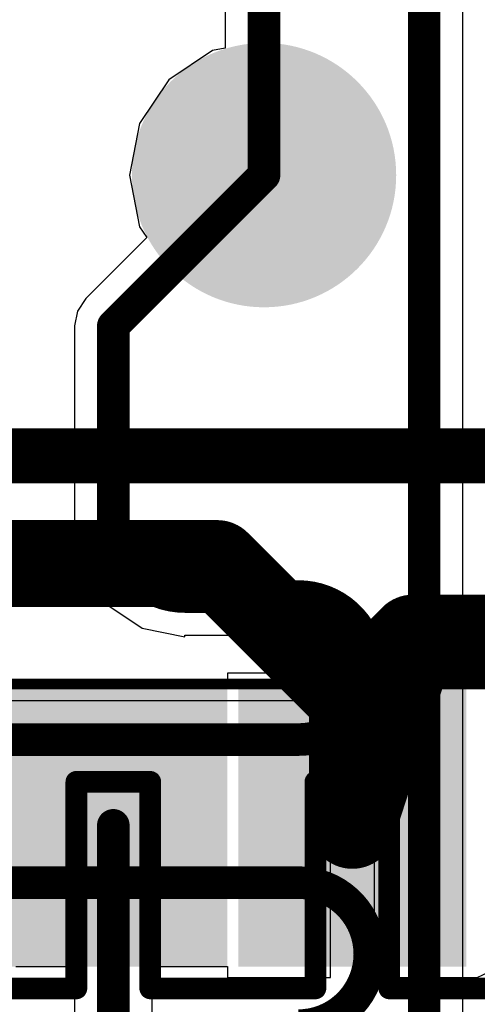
# Model space of a CAD drawing. Header units: millimetres. Extents: x 9.4 to 105.2, y 7.6 to 67.1.
# Tile 38 of 152: x 50.8 to 52.9, y 19.6 to 24.1. Entities that reach past the tile are written whole.
import ezdxf

# ---------------------------------------------------------------- set-up
doc = ezdxf.new("R2010")
doc.units = ezdxf.units.MM
for name, color, linetype in [('BottomLayer', 5, 'Continuous'), ('BottomOverlay', 54, 'Continuous'), ('BottomPaste', 16, 'Continuous'), ('BottomSolder', 6, 'Continuous'), ('Mechanical13', 56, 'Continuous'), ('Mechanical15', 56, 'Continuous'), ('TopLayer', 1, 'Continuous'), ('TopPaste', 8, 'Continuous'), ('TopSolder', 216, 'Continuous')]:
    doc.layers.add(name, color=color, linetype=linetype)

msp = doc.modelspace()

# ---------------------------------------------------------------- hatches: boundary and pattern name
at = {"layer": 'BottomLayer'}
h = msp.add_hatch(color=5, dxfattribs=at)
edge = h.paths.add_edge_path()
edge.add_arc((51.8922, 23.3895), 0.508, 0, 360)
at = {"layer": 'BottomPaste'}
h = msp.add_hatch(color=16, dxfattribs=at)
edge = h.paths.add_edge_path()
edge.add_arc((51.8922, 23.3895), 0.458, 0, 360)
at = {"layer": 'BottomSolder'}
h = msp.add_hatch(color=6, dxfattribs=at)
edge = h.paths.add_edge_path()
edge.add_arc((51.8922, 23.3895), 0.608, 0, 360)
at = {"layer": 'TopLayer'}
for points in [[(51.6235, 19.8485), (50.7735, 19.8485), (50.7735, 20.9485), (51.6235, 20.9485)], [(52.7235, 19.8485), (51.8735, 19.8485), (51.8735, 20.9485), (52.7235, 20.9485)]]:
    msp.add_hatch(color=1, dxfattribs=at).paths.add_polyline_path(points)
at = {"layer": 'TopPaste'}
for points in [[(51.5735, 19.8985), (50.8235, 19.8985), (50.8235, 20.8985), (51.5735, 20.8985)], [(52.6735, 19.8985), (51.9235, 19.8985), (51.9235, 20.8985), (52.6735, 20.8985)]]:
    msp.add_hatch(color=8, dxfattribs=at).paths.add_polyline_path(points)
at = {"layer": 'TopSolder'}
for points in [[(51.7235, 19.7485), (50.6735, 19.7485), (50.6735, 21.0485), (51.7235, 21.0485)], [(52.8235, 19.7485), (51.7735, 19.7485), (51.7735, 21.0485), (52.8235, 21.0485)]]:
    msp.add_hatch(color=216, dxfattribs=at).paths.add_polyline_path(points)

# ---------------------------------------------------------------- linework, layer by layer
at = {"layer": 'BottomLayer'}
for p, q in [((51.7138, 25.7302), (51.7138, 23.9739)), ((52.8072, 17.8816), (52.8072, 25.3261)), ((51.655, 23.9622), (51.4539, 23.8278)), ((51.7138, 23.9739), (51.655, 23.9622)), ((51.4539, 23.8278), (51.3195, 23.6267)), ((51.3195, 23.6267), (51.2723, 23.3895)), ((51.2723, 23.3895), (51.3195, 23.1523)), ((51.3195, 23.1523), (51.3528, 23.1024)), ((51.3528, 23.1024), (51.0724, 22.822)), ((51.0724, 22.822), (51.0337, 22.7641)), ((51.0337, 22.7641), (51.0201, 22.6958)), ((51.0201, 22.6958), (51.0201, 21.78)), ((51.0201, 21.78), (51.0137, 21.78)), ((51.0137, 21.78), (51.0528, 21.5834)), ((51.0528, 21.5834), (51.1642, 21.4167)), ((51.1642, 21.4167), (51.3309, 21.3053)), ((51.3309, 21.3053), (51.5275, 21.2661)), ((51.5275, 21.2661), (51.5275, 21.2726)), ((51.5275, 21.2726), (52.0498, 21.2726)), ((52.0498, 21.2726), (52.0537, 21.2734)), ((52.0537, 21.2734), (52.1579, 21.2302)), ((52.1579, 21.2302), (52.2011, 21.1259)), ((52.2011, 21.1181), (52.1579, 21.0139)), ((52.2011, 21.1259), (52.2004, 21.122)), ((52.2004, 21.122), (52.2011, 21.1181)), ((52.0498, 20.9714), (49.5775, 20.9714)), ((52.0537, 20.9707), (52.0498, 20.9714)), ((52.1579, 21.0139), (52.0537, 20.9707))]:
    msp.add_line(p, q, dxfattribs=at)
at = {"layer": 'BottomLayer', "const_width": 0.15}
for points in [[(51.8922, 23.3895), (51.8922, 25.7302)], [(52.6288, 17.8816), (52.6288, 25.4)], [(51.1985, 22.6958), (51.8922, 23.3895)], [(51.1985, 22.479), (51.1985, 22.6958)], [(51.1985, 21.78), (51.1985, 22.479)], [(51.5275, 21.451), (52.0498, 21.451)], [(52.3788, 21.122), (52.3788, 21.122)], [(49.5775, 20.793), (52.0498, 20.793)], [(49.5775, 20.135), (52.0498, 20.135)], [(52.3788, 19.806), (52.3788, 19.806)]]:
    msp.add_lwpolyline(points, dxfattribs=at)
at = {"layer": 'BottomLayer', "const_width": 0.075}
for points in [[(51.8547, 23.3895, 1), (51.9297, 23.3895, 1)], [(51.8547, 23.3895, 1), (51.9297, 23.3895, 1)], [(51.161, 22.6958, 1), (51.236, 22.6958, 1)], [(51.161, 22.6958, 1), (51.236, 22.6958, 1)], [(51.161, 22.479, 1), (51.236, 22.479, 1)], [(51.161, 22.479, 1), (51.236, 22.479, 1)], [(51.161, 21.78, 1), (51.236, 21.78, 1)], [(51.161, 21.78, 1), (51.236, 21.78, 1)], [(51.49, 21.451, 1), (51.565, 21.451, 1)], [(51.49, 21.451, 1), (51.565, 21.451, 1)], [(52.0123, 21.451, 1), (52.0873, 21.451, 1)], [(52.0123, 21.451, 1), (52.0873, 21.451, 1)], [(52.3413, 21.122, 1), (52.4163, 21.122, 1)], [(52.3413, 21.122, 1), (52.4163, 21.122, 1)], [(52.3413, 21.122, 1), (52.4163, 21.122, 1)], [(52.3413, 21.122, 1), (52.4163, 21.122, 1)], [(52.0123, 20.793, 1), (52.0873, 20.793, 1)], [(52.0123, 20.793, 1), (52.0873, 20.793, 1)], [(52.0123, 20.135, 1), (52.0873, 20.135, 1)], [(52.0123, 20.135, 1), (52.0873, 20.135, 1)], [(52.3413, 19.806, 1), (52.4163, 19.806, 1)], [(52.3413, 19.806, 1), (52.4163, 19.806, 1)], [(52.3413, 19.806, 1), (52.4163, 19.806, 1)], [(52.3413, 19.806, 1), (52.4163, 19.806, 1)]]:
    msp.add_lwpolyline(points, format="xyb", close=True, dxfattribs=at)
at = {"layer": 'BottomLayer', "const_width": 0.15}
for points in [[(51.5275, 21.451, -0.414214), (51.1985, 21.78)], [(52.0498, 21.451, -0.414214), (52.3788, 21.122)], [(52.3788, 21.122, -0.414214), (52.0498, 20.793)], [(52.0498, 20.135, -0.414214), (52.3788, 19.806)], [(52.3788, 19.806, -0.414214), (52.0498, 19.477)]]:
    msp.add_lwpolyline(points, format="xyb", dxfattribs=at)
at = {"layer": 'BottomOverlay', "const_width": 0.254}
msp.add_lwpolyline([(45.085, 22.098), (56.769, 22.098)], dxfattribs=at)
at = {"layer": 'Mechanical13', "const_width": 0.1}
for points in [[(51.0285, 20.2176), (51.0285, 20.5985)], [(51.0285, 20.5985), (51.3685, 20.5985)], [(51.3685, 20.2176), (51.3685, 20.5985)], [(52.1285, 20.5985), (52.4685, 20.5985)], [(52.1285, 20.2176), (52.1285, 20.5985)], [(52.4685, 20.2176), (52.4685, 20.5985)], [(51.0285, 20.141), (51.0285, 20.2176)], [(51.3685, 20.141), (51.3685, 20.2176)], [(52.1285, 20.141), (52.1285, 20.2176)], [(52.4685, 20.141), (52.4685, 20.2176)], [(51.0285, 20.0529), (51.0285, 20.141)], [(51.3685, 20.0529), (51.3685, 20.141)], [(52.1285, 20.0529), (52.1285, 20.141)], [(52.4685, 20.0529), (52.4685, 20.141)], [(51.0285, 19.8614), (51.0285, 20.0529)], [(51.3685, 19.8614), (51.3685, 20.0529)], [(52.1285, 19.8614), (52.1285, 20.0529)], [(52.4685, 19.8614), (52.4685, 20.0529)], [(51.0285, 19.6485), (51.0285, 19.8614)], [(51.3685, 19.6485), (51.3685, 19.8614)], [(52.1285, 19.6485), (52.1285, 19.8614)], [(52.4685, 19.6485), (52.4685, 19.8614)], [(50.2685, 19.6485), (51.0285, 19.6485)], [(51.3685, 19.6485), (52.1285, 19.6485)], [(52.4685, 19.6485), (53.2285, 19.6485)]]:
    msp.add_lwpolyline(points, dxfattribs=at)
at = {"layer": 'Mechanical13', "const_width": 0.05}
for points in [[(51.0035, 20.5985, 1), (51.0535, 20.5985, 1)], [(51.0035, 20.5985, 1), (51.0535, 20.5985, 1)], [(51.3435, 20.5985, 1), (51.3935, 20.5985, 1)], [(51.3435, 20.5985, 1), (51.3935, 20.5985, 1)], [(52.1035, 20.5985, 1), (52.1535, 20.5985, 1)], [(52.1035, 20.5985, 1), (52.1535, 20.5985, 1)], [(52.4435, 20.5985, 1), (52.4935, 20.5985, 1)], [(52.4435, 20.5985, 1), (52.4935, 20.5985, 1)], [(51.0035, 20.2176, 1), (51.0535, 20.2176, 1)], [(51.0035, 20.2176, 1), (51.0535, 20.2176, 1)], [(51.3435, 20.2176, 1), (51.3935, 20.2176, 1)], [(51.3435, 20.2176, 1), (51.3935, 20.2176, 1)], [(52.1035, 20.2176, 1), (52.1535, 20.2176, 1)], [(52.1035, 20.2176, 1), (52.1535, 20.2176, 1)], [(52.4435, 20.2176, 1), (52.4935, 20.2176, 1)], [(52.4435, 20.2176, 1), (52.4935, 20.2176, 1)], [(51.0035, 20.141, 1), (51.0535, 20.141, 1)], [(51.0035, 20.141, 1), (51.0535, 20.141, 1)], [(51.3435, 20.141, 1), (51.3935, 20.141, 1)], [(51.3435, 20.141, 1), (51.3935, 20.141, 1)], [(52.1035, 20.141, 1), (52.1535, 20.141, 1)], [(52.1035, 20.141, 1), (52.1535, 20.141, 1)], [(52.4435, 20.141, 1), (52.4935, 20.141, 1)], [(52.4435, 20.141, 1), (52.4935, 20.141, 1)], [(51.0035, 20.0529, 1), (51.0535, 20.0529, 1)], [(51.0035, 20.0529, 1), (51.0535, 20.0529, 1)], [(51.3435, 20.0529, 1), (51.3935, 20.0529, 1)], [(51.3435, 20.0529, 1), (51.3935, 20.0529, 1)], [(52.1035, 20.0529, 1), (52.1535, 20.0529, 1)], [(52.1035, 20.0529, 1), (52.1535, 20.0529, 1)], [(52.4435, 20.0529, 1), (52.4935, 20.0529, 1)], [(52.4435, 20.0529, 1), (52.4935, 20.0529, 1)], [(51.0035, 19.8614, 1), (51.0535, 19.8614, 1)], [(51.0035, 19.8614, 1), (51.0535, 19.8614, 1)], [(51.3435, 19.8614, 1), (51.3935, 19.8614, 1)], [(51.3435, 19.8614, 1), (51.3935, 19.8614, 1)], [(52.1035, 19.8614, 1), (52.1535, 19.8614, 1)], [(52.1035, 19.8614, 1), (52.1535, 19.8614, 1)], [(52.4435, 19.8614, 1), (52.4935, 19.8614, 1)], [(52.4435, 19.8614, 1), (52.4935, 19.8614, 1)], [(51.0035, 19.6485, 1), (51.0535, 19.6485, 1)], [(51.0035, 19.6485, 1), (51.0535, 19.6485, 1)], [(51.3435, 19.6485, 1), (51.3935, 19.6485, 1)], [(51.3435, 19.6485, 1), (51.3935, 19.6485, 1)], [(52.1035, 19.6485, 1), (52.1535, 19.6485, 1)], [(52.1035, 19.6485, 1), (52.1535, 19.6485, 1)], [(52.4435, 19.6485, 1), (52.4935, 19.6485, 1)], [(52.4435, 19.6485, 1), (52.4935, 19.6485, 1)]]:
    msp.add_lwpolyline(points, format="xyb", close=True, dxfattribs=at)
at = {"layer": 'Mechanical15', "const_width": 0.05}
msp.add_lwpolyline([(43.4635, 21.0485), (56.3435, 21.0485)], dxfattribs=at)
at = {"layer": 'TopLayer'}
for p, q in [((52.1985, 21.0985), (51.7235, 21.0985)), ((51.7235, 21.0985), (51.7235, 21.0485)), ((52.1985, 20.3985), (52.1985, 21.0985)), ((52.7672, 21.0985), (52.3985, 21.0985)), ((52.3985, 21.0985), (52.3985, 20.3985)), ((52.8735, 21.0985), (52.7672, 21.0985)), ((52.9798, 21.0485), (52.8735, 21.0985)), ((51.7235, 21.0485), (50.7505, 21.0485)), ((52.1985, 19.6985), (52.1985, 20.3985)), ((52.3985, 20.3985), (52.3985, 19.6985)), ((50.7505, 19.7485), (51.0201, 19.7485)), ((51.0201, 19.7485), (51.0201, 18.0841)), ((51.377, 18.0841), (51.377, 19.7485)), ((51.377, 19.7485), (51.7235, 19.7485)), ((51.7235, 19.7485), (51.7235, 19.6985)), ((52.8735, 19.6985), (52.9798, 19.7485)), ((51.7235, 19.6985), (52.1985, 19.6985)), ((52.3985, 19.6985), (52.7672, 19.6985)), ((52.7672, 19.6985), (52.8735, 19.6985))]:
    msp.add_line(p, q, dxfattribs=at)
for points, const_width in [([(44.8083, 21.6026), (51.6764, 21.6026)], 0.4), ([(51.6764, 21.6026), (52.2985, 20.9805)], 0.4), ([(52.2985, 20.9805), (52.5778, 21.2598)], 0.4), ([(52.2985, 20.3985), (52.5778, 21.2598)], 0.4), ([(52.5778, 21.2598), (55.5315, 21.2598)], 0.4), ([(52.2985, 20.3985), (52.2985, 20.9805)], 0.4), ([(51.1985, 17.8425), (51.1985, 20.3985)], 0.15)]:
    msp.add_lwpolyline(points, dxfattribs=dict(at, const_width=const_width))
for points, const_width in [([(51.5764, 21.6026, 1), (51.7764, 21.6026, 1)], 0.2), ([(51.5764, 21.6026, 1), (51.7764, 21.6026, 1)], 0.2), ([(52.4778, 21.2598, 1), (52.6778, 21.2598, 1)], 0.2), ([(52.4778, 21.2598, 1), (52.6778, 21.2598, 1)], 0.2), ([(52.4778, 21.2598, 1), (52.6778, 21.2598, 1)], 0.2), ([(52.1985, 20.9805, 1), (52.3985, 20.9805, 1)], 0.2), ([(52.1985, 20.9805, 1), (52.3985, 20.9805, 1)], 0.2), ([(52.1985, 20.9805, 1), (52.3985, 20.9805, 1)], 0.2), ([(52.1985, 20.3985, 1), (52.3985, 20.3985, 1)], 0.2), ([(52.1985, 20.3985, 1), (52.3985, 20.3985, 1)], 0.2), ([(51.161, 20.3985, 1), (51.236, 20.3985, 1)], 0.075)]:
    msp.add_lwpolyline(points, format="xyb", close=True, dxfattribs=dict(at, const_width=const_width))

doc.saveas('drawing.dxf')
